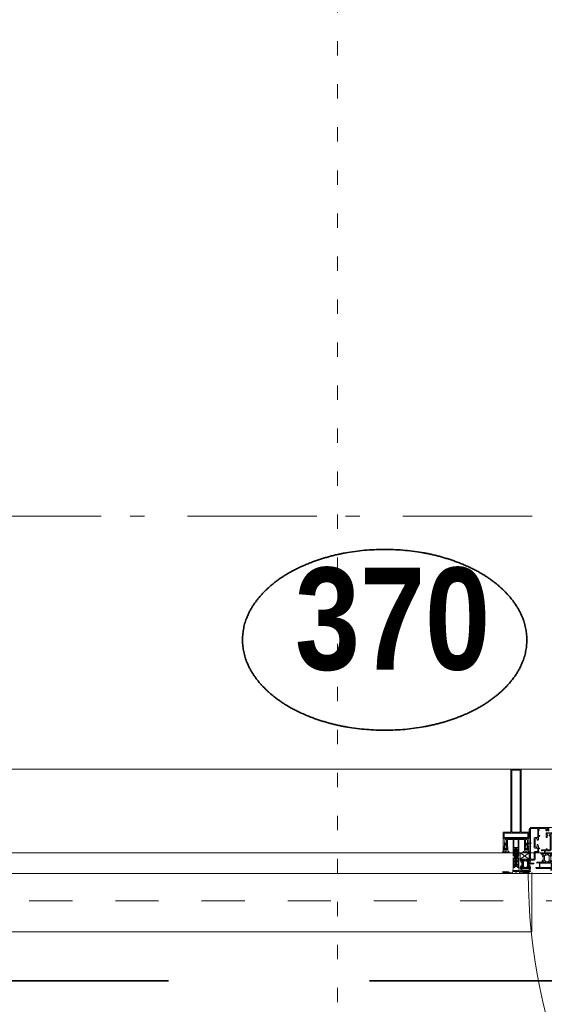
# Model space of a CAD drawing. Header units: millimetres. Extents: x 18442 to 242186, y -49554 to 63508.
# Tile 78 of 175: x 218571 to 219586, y -41704 to -39797. Entities that reach past the tile are written whole.
import ezdxf
from ezdxf.enums import TextEntityAlignment as Align

# ---------------------------------------------------------------- set-up
doc = ezdxf.new("R2010")
doc.units = ezdxf.units.MM
doc.header["$LTSCALE"] = 400
for name, pattern in [('STYLE_01', [0.416641, 0.208282, -0.208359]), ('STYLE_05', [0.208282, 0.069427, -0.138855]), ('STYLE_06', [1.041641, 0.625, -0.208282, 0.069427, -0.138931]), ('STYLE_16', [0.177165, 0.11811, -0.059055]), ('STYLE_22', [1.944444, 0.972222, -0.972222]), ('STYLE_23', [2.892914, 1.808014, -0.361633, 0.361633, -0.361633])]:
    doc.linetypes.add(name, pattern=pattern)
for name, color, linetype, lineweight in [('1800_GRID', 9, 'STYLE_01', 9), ('Buitenkozijnen', 140, 'Continuous', 15), ('Detailaanduiding', 5, 'Continuous', 70), ('Fragmentaanduiding', 1, 'STYLE_22', 35), ('None', 7, 'Continuous', 9)]:
    doc.layers.add(name, color=color, linetype=linetype, lineweight=lineweight)
doc.styles.add('Arial Narrow (bold)', font='ARIALNB.TTF', dxfattribs={"height": 172.861111})
doc.styles.get("Standard").update_dxf_attribs({"font": 'arial.ttf'})

# ---------------------------------------------------------------- blocks, each defined once
blk = doc.blocks.new('*U1697')
at = {"layer": 'None', "color": 8, "linetype": 'Continuous', "lineweight": 5}
for p, q in [((40203.4, -35192.2), (40207.4, -35196.2)), ((40203.4, -35194.2), (40204.4, -35196.2)), ((40206.4, -35192.2), (40208.4, -35194.2))]:
    blk.add_line(p, q, dxfattribs=at)
blk = doc.blocks.new('*U1698')
at = {"layer": 'None', "color": 8, "linetype": 'Continuous', "lineweight": 5}
for p, q in [((40161.4, -35117.2), (40162.4, -35118.2)), ((40161.4, -35120.2), (40162.4, -35121.2)), ((40161.4, -35122.2), (40162.4, -35124.2)), ((40161.4, -35125.2), (40162.4, -35127.2)), ((40161.4, -35128.2), (40162.4, -35129.2)), ((40161.4, -35131.2), (40162.4, -35132.2))]:
    blk.add_line(p, q, dxfattribs=at)
blk = doc.blocks.new('*U1699')
at = {"layer": 'None', "color": 8, "linetype": 'Continuous', "lineweight": 5}
for p, q in [((40162.4, -35116.2), (40161.4, -35118.2)), ((40162.4, -35119.2), (40161.4, -35121.2)), ((40162.4, -35122.2), (40161.4, -35123.2)), ((40162.4, -35125.2), (40161.4, -35126.2)), ((40162.4, -35128.2), (40161.4, -35129.2)), ((40162.4, -35130.2), (40161.4, -35132.2))]:
    blk.add_line(p, q, dxfattribs=at)
blk = doc.blocks.new('30010-0')
at = {"layer": 'None', "color": 8, "linetype": 'Continuous', "lineweight": 5}
for p, q in [((3, 20), (3, 22)), ((4, 6), (4, 22)), ((5, 6), (5, 22)), ((6, 18), (6, 22)), ((7, 20), (7, 22)), ((8, 21), (8, 22)), ((12, 21), (12, 22)), ((13, 20), (13, 22)), ((14, 6), (14, 22)), ((15, 6), (15, 22)), ((16, 6), (16, 22)), ((17, 20), (17, 22)), ((3, 11), (3, 18)), ((3, 6), (3, 9)), ((6, 6), (6, 11)), ((8, 6), (8, 7)), ((12, 6), (12, 7)), ((13, 6), (13, 8)), ((17, 13), (17, 17)), ((17, 6), (17, 9)), ((18, 14), (18, 16)), ((19, 14), (19, 16)), ((20, 14), (20, 16)), ((21, 14), (21, 16)), ((22, 15), (22, 16)), ((23, 15), (23, 16)), ((24, 14), (24, 16)), ((25, 15), (25, 16))]:
    blk.add_line(p, q, dxfattribs=at)
at = {"layer": 'None', "color": 8, "linetype": 'Continuous', "lineweight": 5, "flags": 128}
for points in [[(20, 22), (27, 22), (28, 23), (29, 24), (29, 37), (30, 38), (34, 38), (35, 38), (36, 39), (36, 39), (36, 40), (36, 40), (36, 40), (35, 40), (35, 40), (35, 43), (36, 44), (37, 44), (38, 45), (37, 45), (35, 45), (35, 50), (34, 52), (33, 52), (33, 48), (32, 47), (30, 47), (29, 48), (29, 63), (30, 64), (32, 64), (33, 63), (33, 61), (34, 61), (35, 62), (35, 68), (37, 68), (38, 69), (37, 70), (35, 70), (35, 80), (36, 80), (36, 80), (37, 80), (37, 81), (35, 81), (35, 83), (50, 83), (50, 81), (49, 81), (49, 80), (49, 80), (50, 80), (50, 79), (51, 79), (51, 79), (52, 79), (52, 80), (51, 80), (51, 81), (52, 81), (52, 83), (54, 83), (54, 81), (54, 81), (54, 80), (54, 80), (54, 79), (54, 79), (55, 79), (55, 83), (55, 84), (54, 85), (20, 85), (19, 84), (18, 83), (18, 82), (19, 82), (19, 66), (18, 66), (18, 65), (19, 65), (19, 37), (18, 37), (18, 36), (19, 36), (19, 25), (18, 24), (1, 24), (0, 24), (0, 22), (0, 22), (1, 21), (1, 21), (1, 18), (2, 18), (2, 18), (3, 19), (3, 20), (3, 20), (3, 20), (3, 20), (2, 20), (2, 20), (2, 22), (1, 22), (2, 22), (8, 22), (8, 23), (9, 22), (9, 22), (9, 22), (7, 21), (6, 20), (7, 20), (10, 21), (13, 20), (14, 20), (13, 21), (12, 21), (12, 21), (11, 22), (11, 22), (11, 22), (12, 23), (12, 22), (19, 22), (19, 22), (18, 22), (18, 20), (18, 20), (18, 20), (17, 20), (17, 20), (17, 20), (17, 19), (18, 18), (18, 18), (19, 18), (20, 21), (20, 21), (20, 22)], [(27, 65), (27, 46), (28, 45), (33, 45), (34, 44), (34, 40), (33, 39), (28, 39), (27, 38), (27, 25), (26, 24), (21, 24), (20, 25), (20, 82), (21, 83), (33, 83), (34, 82), (34, 67), (33, 66), (28, 66)], [(9, 7), (9, 7), (8, 6), (2, 6), (2, 8), (2, 9), (3, 9), (3, 9), (3, 9), (3, 10), (3, 11), (3, 18), (3, 19), (3, 20), (3, 20), (3, 20), (3, 20), (2, 20), (2, 20), (2, 22), (8, 22), (9, 22), (9, 22), (7, 20), (6, 19), (6, 18), (6, 11), (6, 9), (7, 8), (7, 6)], [(17, 5), (17, 2), (3, 2), (3, 5)]]:
    blk.add_lwpolyline(points, close=True, dxfattribs=at)
for points in [[(12, 7), (12, 6), (18, 6), (18, 8), (18, 9), (18, 9), (17, 9), (17, 9), (17, 9), (17, 10), (17, 11), (17, 13), (18, 14), (20, 14), (23, 15), (23, 15), (23, 15), (23, 14), (25, 15), (26, 15), (26, 16), (26, 16), (26, 16), (18, 16), (18, 17), (17, 18), (17, 19), (17, 20), (17, 20), (18, 20), (18, 20), (18, 20), (18, 22), (12, 22), (12, 22), (12, 22), (13, 20), (14, 19), (14, 18), (14, 11), (14, 9), (13, 8), (12, 7)], [(20, 6), (20, 7), (20, 7), (20, 8), (19, 11), (18, 11), (18, 11), (17, 10), (17, 9), (17, 9), (18, 9), (18, 9), (18, 9), (18, 9), (18, 7), (19, 7), (19, 6), (12, 6), (12, 6), (11, 6), (11, 7), (11, 7), (13, 8), (14, 9), (13, 9), (10, 8), (7, 9), (6, 9), (7, 8), (8, 7), (8, 7), (9, 7), (9, 7), (9, 6), (8, 6), (8, 6), (2, 6), (1, 7), (2, 7), (2, 9), (2, 9), (3, 9), (3, 9), (3, 9), (3, 10), (2, 11), (2, 11), (1, 11), (0, 8), (1, 7), (0, 7), (0, 6), (0, 5), (1, 5), (1, 5), (2, 4), (2, 2), (1, 2), (0, 1), (0, 0), (1, 0), (20, 0), (20, 0), (20, 1), (19, 2), (19, 2), (19, 4), (19, 5), (19, 5), (20, 5), (20, 5), (20, 6)]]:
    blk.add_lwpolyline(points, dxfattribs=at)
blk = doc.blocks.new('*U1700')
at = {"layer": 'None', "color": 8, "linetype": 'Continuous', "lineweight": 5, "flags": 128}
for points in [[(40206.4, -35164.2), (40208.4, -35164.2), (40208.4, -35165.2), (40208.4, -35166.2), (40209.4, -35166.2), (40210.4, -35166.2), (40211.4, -35166.2), (40211.4, -35165.2), (40210.4, -35165.2), (40210.4, -35162.2), (40219.4, -35162.2), (40219.4, -35165.2), (40218.4, -35165.2), (40218.4, -35166.2), (40219.4, -35166.2), (40221.4, -35166.2), (40221.4, -35124.2), (40220.4, -35123.2), (40219.4, -35123.2), (40195.4, -35123.2), (40194.4, -35124.2), (40194.4, -35132.2), (40194.4, -35132.2), (40196.4, -35132.2), (40196.4, -35131.2), (40196.4, -35129.2), (40197.4, -35129.2), (40197.4, -35127.2), (40196.4, -35127.2), (40196.4, -35127.2), (40196.4, -35125.2), (40196.4, -35124.2), (40201.4, -35124.2), (40202.4, -35125.2), (40202.4, -35127.2), (40201.4, -35127.2), (40200.4, -35127.2), (40200.4, -35129.2), (40202.4, -35129.2), (40202.4, -35142.2), (40202.4, -35142.2), (40202.4, -35143.2), (40202.4, -35156.2), (40196.4, -35156.2), (40196.4, -35154.2), (40196.4, -35154.2), (40194.4, -35154.2), (40194.4, -35154.2), (40194.4, -35156.2), (40186.4, -35156.2), (40185.4, -35156.2), (40185.4, -35157.2), (40186.4, -35158.2), (40187.4, -35158.2), (40187.4, -35157.2), (40190.4, -35157.2), (40191.4, -35158.2), (40191.4, -35162.2), (40190.4, -35163.2), (40190.4, -35163.2), (40185.4, -35163.2), (40185.4, -35162.2), (40185.4, -35162.2), (40184.4, -35163.2), (40184.4, -35164.2), (40184.4, -35164.2), (40185.4, -35164.2), (40186.4, -35165.2), (40186.4, -35165.2), (40186.4, -35166.2), (40187.4, -35168.2), (40187.4, -35169.2), (40188.4, -35169.2), (40189.4, -35168.2), (40189.4, -35167.2), (40189.4, -35167.2), (40188.4, -35167.2), (40188.4, -35167.2), (40188.4, -35166.2), (40188.4, -35166.2), (40187.4, -35165.2), (40187.4, -35165.2), (40187.4, -35164.2), (40193.4, -35164.2), (40194.4, -35164.2), (40194.4, -35164.2), (40194.4, -35165.2), (40194.4, -35165.2), (40193.4, -35166.2), (40192.4, -35167.2), (40192.4, -35167.2), (40196.4, -35166.2), (40199.4, -35167.2), (40199.4, -35167.2), (40198.4, -35166.2), (40197.4, -35165.2), (40197.4, -35165.2), (40197.4, -35165.2), (40197.4, -35165.2), (40197.4, -35164.2), (40197.4, -35164.2), (40198.4, -35164.2), (40204.4, -35164.2), (40204.4, -35165.2), (40204.4, -35165.2), (40203.4, -35166.2), (40202.4, -35167.2), (40202.4, -35168.2), (40203.4, -35169.2), (40204.4, -35169.2), (40204.4, -35168.2), (40205.4, -35166.2), (40205.4, -35165.2), (40205.4, -35165.2), (40206.4, -35164.2)], [(40194.4, -35165.2), (40194.4, -35164.2), (40194.4, -35164.2), (40188.4, -35164.2), (40188.4, -35166.2), (40188.4, -35166.2), (40188.4, -35167.2), (40188.4, -35167.2), (40189.4, -35167.2), (40189.4, -35167.2), (40188.4, -35169.2), (40188.4, -35176.2), (40189.4, -35177.2), (40189.4, -35178.2), (40189.4, -35178.2), (40188.4, -35178.2), (40188.4, -35178.2), (40188.4, -35178.2), (40188.4, -35178.2), (40188.4, -35180.2), (40194.4, -35180.2), (40194.4, -35180.2), (40194.4, -35180.2), (40192.4, -35178.2), (40192.4, -35180.2), (40192.4, -35178.2), (40192.4, -35177.2), (40191.4, -35176.2), (40191.4, -35168.2), (40191.4, -35167.2), (40192.4, -35167.2), (40194.4, -35165.2)], [(40197.4, -35165.2), (40197.4, -35164.2), (40197.4, -35164.2), (40203.4, -35164.2), (40203.4, -35166.2), (40203.4, -35166.2), (40203.4, -35167.2), (40203.4, -35167.2), (40202.4, -35167.2), (40202.4, -35167.2), (40203.4, -35169.2), (40203.4, -35176.2), (40202.4, -35177.2), (40202.4, -35178.2), (40202.4, -35178.2), (40203.4, -35178.2), (40203.4, -35178.2), (40203.4, -35178.2), (40203.4, -35178.2), (40203.4, -35180.2), (40197.4, -35180.2), (40197.4, -35180.2), (40197.4, -35180.2), (40199.4, -35178.2), (40199.4, -35180.2), (40199.4, -35178.2), (40200.4, -35177.2), (40200.4, -35176.2), (40200.4, -35168.2), (40200.4, -35167.2), (40199.4, -35167.2), (40197.4, -35165.2)], [(40185.4, -35180.2), (40183.4, -35180.2), (40182.4, -35180.2), (40176.4, -35180.2), (40176.4, -35180.2), (40176.4, -35181.2), (40177.4, -35182.2), (40177.4, -35182.2), (40177.4, -35181.2), (40180.4, -35181.2), (40181.4, -35182.2), (40181.4, -35190.2), (40180.4, -35190.2), (40176.4, -35190.2), (40176.4, -35190.2), (40175.4, -35190.2), (40174.4, -35191.2), (40174.4, -35191.2), (40175.4, -35192.2), (40205.4, -35192.2), (40206.4, -35191.2), (40206.4, -35180.2), (40205.4, -35180.2), (40205.4, -35179.2), (40205.4, -35179.2), (40204.4, -35176.2), (40204.4, -35176.2), (40203.4, -35176.2), (40202.4, -35177.2), (40202.4, -35178.2), (40203.4, -35178.2), (40203.4, -35178.2), (40203.4, -35178.2), (40203.4, -35178.2), (40204.4, -35179.2), (40204.4, -35180.2), (40204.4, -35180.2), (40198.4, -35180.2), (40197.4, -35181.2), (40197.4, -35180.2), (40197.4, -35180.2), (40197.4, -35180.2), (40198.4, -35179.2), (40199.4, -35178.2), (40199.4, -35178.2), (40196.4, -35179.2), (40192.4, -35178.2), (40192.4, -35178.2), (40193.4, -35179.2), (40194.4, -35179.2), (40194.4, -35179.2), (40194.4, -35180.2), (40194.4, -35180.2), (40194.4, -35180.2), (40194.4, -35181.2), (40193.4, -35180.2), (40187.4, -35180.2), (40187.4, -35180.2), (40187.4, -35179.2), (40188.4, -35178.2), (40188.4, -35178.2), (40188.4, -35178.2), (40188.4, -35178.2), (40189.4, -35178.2), (40189.4, -35177.2), (40188.4, -35176.2), (40187.4, -35176.2), (40187.4, -35176.2), (40186.4, -35179.2), (40186.4, -35179.2), (40186.4, -35180.2), (40185.4, -35180.2)], [(40182.4, -35190.2), (40182.4, -35182.2), (40204.4, -35182.2), (40204.4, -35190.2), (40182.4, -35190.2)]]:
    blk.add_lwpolyline(points, dxfattribs=at)
blk.add_lwpolyline([(40204.4, -35156.2), (40204.4, -35125.2), (40205.4, -35124.2), (40218.4, -35124.2), (40219.4, -35125.2), (40219.4, -35160.2), (40218.4, -35161.2), (40209.4, -35161.2), (40208.4, -35162.2), (40207.4, -35163.2), (40193.4, -35163.2), (40192.4, -35162.2), (40192.4, -35159.2), (40193.4, -35158.2), (40202.4, -35158.2), (40203.4, -35157.2)], close=True, dxfattribs=at)
at = {"layer": 'None', "color": 0, "flags": 1}
blk.add_attdef('GRUPPE', (40174.4, -35199.8), '', height=4.23, dxfattribs=at)
blk = doc.blocks.new('*U1701')
at = {"layer": 'None', "color": 8, "linetype": 'Continuous', "lineweight": 5}
for p, q in [((40162.4, -35116.2), (40161.4, -35116.2)), ((40161.4, -35116.2), (40161.4, -35132.2)), ((40161.4, -35132.2), (40162.4, -35132.2)), ((40162.4, -35132.2), (40162.4, -35116.2)), ((40203.4, -35196.2), (40203.4, -35192.2)), ((40203.4, -35192.2), (40208.4, -35192.2)), ((40208.4, -35192.2), (40208.4, -35196.2))]:
    blk.add_line(p, q, dxfattribs=at)
at = {"layer": 'None', "color": 8, "linetype": 'STYLE_23', "lineweight": 5}
blk.add_line((40166.4, -35143.2), (40153.4, -35143.2), dxfattribs=at)
at = {"layer": 'None', "color": 8}
blk.add_blockref('30010-0', (40144.4, -35198.2), dxfattribs=at)
at = {"layer": 'None', "color": 3}
for name in ['*U1699', '*U1698', '*U1697']:
    blk.add_blockref(name, (0, 0), dxfattribs=at)
at = {"layer": 'None', "color": 7}
blk.add_blockref('*U1700', (0, 0), dxfattribs=at)
blk = doc.blocks.new('*U1702')
at = {"layer": 'None', "color": 8, "linetype": 'Continuous', "lineweight": 5}
blk.add_line((40458.7, -35113.2), (40198.4, -35113.2), dxfattribs=at)
at = {"layer": 'None', "color": 7}
blk.add_blockref('*U1701', (0, 0), dxfattribs=at)
blk = doc.blocks.new('*U1703')
at = {"layer": 'None', "color": 8, "linetype": 'Continuous', "lineweight": 5}
for p, q in [((40161.4, -35162.2), (40144.4, -35174.2)), ((40144.4, -35162.2), (40161.4, -35174.2))]:
    blk.add_line(p, q, dxfattribs=at)
at = {"layer": 'None', "color": 43, "linetype": 'Continuous', "lineweight": 9}
blk.add_lwpolyline([(40144.4, -35162.2), (40161.4, -35162.2), (40161.4, -35174.2), (40144.4, -35174.2)], close=True, dxfattribs=at)
blk = doc.blocks.new('*U1704')
at = {"layer": 'None', "color": 8, "lineweight": 5}
for p, q in [((40138.7, -35158), (40133.8, -35158.8)), ((40138.7, -35159.6), (40133.8, -35160.4)), ((40138.7, -35161.2), (40133.8, -35162)), ((40138.7, -35162.8), (40133.8, -35163.6)), ((40138.7, -35164.4), (40133.8, -35165.2)), ((40138.7, -35167.6), (40133.8, -35168.4)), ((40138.7, -35169.2), (40133.8, -35170)), ((40138, -35156.5), (40134.3, -35157.1)), ((40134.5, -35158), (40134.7, -35157.4)), ((40137.5, -35156.8), (40137.9, -35157.7)), ((40138.7, -35170.8), (40133.8, -35171.6)), ((40138.7, -35174), (40133.8, -35174.8)), ((40138.7, -35175.6), (40133.8, -35176.4)), ((40138.7, -35177.2), (40133.8, -35178)), ((40138.7, -35178.8), (40133.8, -35179.6)), ((40138.7, -35180.4), (40133.8, -35181.2)), ((40138.7, -35182), (40133.8, -35182.8)), ((40138.2, -35185.3), (40133.8, -35186)), ((40138.7, -35186.8), (40133.8, -35187.6)), ((40137.8, -35184.9), (40134.5, -35185.7)), ((40134.8, -35184.7), (40137.2, -35184.2)), ((40137, -35183.9), (40135.3, -35184.2)), ((40136.5, -35183.6), (40135.6, -35183.8)), ((40138.7, -35172.4), (40137, -35172.7)), ((40138.7, -35183.6), (40138.1, -35183.7))]:
    blk.add_line(p, q, dxfattribs=at)
at = {"layer": 'None', "color": 8, "linetype": 'Continuous', "lineweight": 5}
for p, q in [((40134.5, -35158.5), (40134.5, -35158)), ((40134.5, -35160.1), (40134.5, -35159.2)), ((40134.5, -35161.7), (40134.5, -35160.8)), ((40134.5, -35163.3), (40134.5, -35162.4)), ((40134.5, -35164.9), (40134.5, -35164)), ((40134.5, -35166.2), (40134.5, -35165.6)), ((40134.5, -35168.1), (40134.5, -35167.2)), ((40134.5, -35169.7), (40134.5, -35168.8)), ((40138, -35159.2), (40138, -35158.4)), ((40138, -35160.8), (40138, -35160)), ((40138, -35162.4), (40138, -35161.6)), ((40138, -35164), (40138, -35163.2)), ((40138, -35165.6), (40138, -35164.8)), ((40138, -35167.2), (40138.1, -35167.2)), ((40138, -35168.8), (40138, -35168)), ((40138, -35170.4), (40138, -35169.6)), ((40134.5, -35171.3), (40134.5, -35170.4)), ((40134.5, -35172.7), (40134.5, -35172)), ((40134.5, -35174.5), (40134.5, -35173.7)), ((40134.5, -35176.1), (40134.5, -35175.2)), ((40134.5, -35177.7), (40134.5, -35176.8)), ((40134.5, -35179.3), (40134.5, -35178.4)), ((40134.5, -35180.9), (40134.5, -35180)), ((40134.5, -35182.5), (40134.5, -35181.6)), ((40134.5, -35183.6), (40134.5, -35183.2)), ((40134.5, -35185.7), (40134.5, -35185.2)), ((40134.5, -35187.3), (40134.5, -35186.4)), ((40134.5, -35188.9), (40134.5, -35188)), ((40138, -35172), (40138, -35171.2)), ((40138, -35175.2), (40138, -35174.4)), ((40138, -35176.8), (40138, -35176)), ((40138, -35178.4), (40138, -35177.6)), ((40138, -35180), (40138, -35179.2)), ((40138, -35181.6), (40138, -35180.8)), ((40138, -35183.2), (40138, -35182.4)), ((40138, -35186.4), (40138, -35185.6)), ((40138, -35188), (40138, -35187.2))]:
    blk.add_line(p, q, dxfattribs=at)
at = {"layer": 'None', "color": 8, "lineweight": 5, "flags": 128}
for points in [[(40131.3, -35171.7), (40131.3, -35171.7, 0.414214), (40130.8, -35172.2), (40130.8, -35189.9), (40130.8, -35189.9, 0.414214), (40131.3, -35190.4), (40132.3, -35190.4), (40132.3, -35190.4, 0.414214), (40132.8, -35189.9), (40132.8, -35189.9, 0.414214), (40132.3, -35189.4), (40131.8, -35189.4), (40131.8, -35186.2), (40131.8, -35186.2, -0.414214), (40132.3, -35185.7), (40133.5, -35185.7), (40133.5, -35185.7, 0.221695), (40134.3, -35185.3), (40135.5, -35183.9), (40135.5, -35183.9, -0.466308), (40137, -35183.9), (40138.2, -35185.3), (40138.2, -35185.3, 0.221695), (40139, -35185.7), (40140.3, -35185.7), (40140.3, -35185.7, -0.414214), (40140.8, -35186.2), (40140.8, -35189.4), (40140.3, -35189.4), (40140.3, -35189.4, 0.414214), (40139.8, -35189.9), (40139.8, -35189.9, 0.414214), (40140.3, -35190.4), (40141.3, -35190.4), (40141.3, -35190.4, 0.414214), (40141.8, -35189.9), (40141.8, -35172.2), (40141.8, -35172.2, 0.414214), (40141.3, -35171.7), (40141, -35171.7), (40141, -35172.4), (40141, -35172.4, -0.414214), (40140.7, -35172.7), (40140.4, -35172.7), (40140.4, -35172.7, -0.414214), (40139.6, -35171.9), (40139.6, -35168), (40139.6, -35168, -0.414214), (40140.4, -35167.2), (40140.7, -35167.2), (40140.7, -35167.2, -0.414214), (40141, -35167.5), (40141, -35168.2), (40141.3, -35168.2), (40141.3, -35168.2, 0.414214), (40141.8, -35167.7), (40141.8, -35155), (40141.8, -35155, 0.351868), (40141.5, -35154.7), (40141.5, -35154.7, 0.351868), (40141.2, -35154.9), (40140.4, -35156.6), (40140.4, -35156.6, 0.314902), (40140.4, -35156.8), (40140.7, -35157.1), (40140.7, -35157.1, -0.198912), (40140.8, -35157.3), (40140.8, -35157.5), (40140.8, -35157.5, -0.198912), (40140.7, -35157.7), (40140.4, -35158), (40140.4, -35158, 0.414214), (40140.4, -35158.2), (40140.7, -35158.5), (40140.7, -35158.5, -0.198912), (40140.8, -35158.7), (40140.8, -35158.9), (40140.8, -35158.9, -0.198912), (40140.7, -35159.1), (40140.4, -35159.4), (40140.4, -35159.4, 0.414214), (40140.4, -35159.6), (40140.7, -35159.9), (40140.7, -35159.9, -0.198912), (40140.8, -35160.1), (40140.8, -35160.6), (40140.8, -35160.6, -0.087489), (40140.7, -35160.7), (40140.5, -35161.5), (40140.5, -35165.9), (40140.5, -35165.9, -0.414214), (40140.2, -35166.2), (40132.4, -35166.2), (40132.4, -35166.2, -0.414214), (40132.1, -35165.9), (40132.1, -35161.5), (40131.8, -35160.7), (40131.8, -35160.7, -0.087489), (40131.8, -35160.6), (40131.8, -35160.1), (40131.8, -35160.1, -0.198912), (40131.8, -35159.9), (40132.1, -35159.6), (40132.1, -35159.6, 0.414214), (40132.1, -35159.4), (40131.8, -35159.1), (40131.8, -35159.1, -0.198912), (40131.8, -35158.9), (40131.8, -35158.7), (40131.8, -35158.7, -0.198912), (40131.8, -35158.5), (40132.1, -35158.2), (40132.1, -35158.2, 0.414214), (40132.1, -35158), (40131.8, -35157.7), (40131.8, -35157.7, -0.198912), (40131.8, -35157.5), (40131.8, -35157.3), (40131.8, -35157.3, -0.198912), (40131.8, -35157.1), (40132.1, -35156.8), (40132.1, -35156.8, 0.314902), (40132.1, -35156.6), (40131.3, -35154.9), (40131.3, -35154.9, 0.351868), (40131, -35154.7), (40131, -35154.7, 0.351868), (40130.8, -35155), (40130.8, -35167.7), (40130.8, -35167.7, 0.414214), (40131.3, -35168.2), (40131.6, -35168.2), (40131.6, -35167.5), (40131.6, -35167.5, -0.414214), (40131.9, -35167.2), (40132.2, -35167.2), (40132.2, -35167.2, -0.414214), (40133, -35168), (40133, -35171.9), (40133, -35171.9, -0.414214), (40132.2, -35172.7), (40131.9, -35172.7), (40131.9, -35172.7, -0.414214), (40131.6, -35172.4), (40131.6, -35171.7)], [(40134.5, -35167.2), (40138.1, -35167.2), (40138.1, -35167.2, -0.414214), (40138.6, -35167.7), (40138.6, -35172.5), (40138.6, -35172.5, -0.414214), (40138.4, -35172.7), (40134.2, -35172.7), (40134.2, -35172.7, -0.414214), (40134, -35172.5), (40134, -35167.7), (40134, -35167.7, -0.414214), (40134.5, -35167.2, -0.414214)], [(40131.8, -35179.1, -0.414214), (40132.3, -35178.6), (40133.6, -35178.6), (40133.6, -35178.6, 0.414214), (40133.8, -35178.4), (40133.8, -35177.8), (40133.8, -35177.8, 0.414214), (40133.6, -35177.6), (40132.3, -35177.6), (40132.3, -35177.6, -0.414214), (40131.8, -35177.1), (40131.8, -35174.2), (40131.8, -35174.2, -0.414214), (40132.3, -35173.7), (40140.3, -35173.7), (40140.3, -35173.7, -0.414214), (40140.8, -35174.2), (40140.8, -35177.1), (40140.8, -35177.1, -0.414214), (40140.3, -35177.6), (40139, -35177.6), (40139, -35177.6, 0.414214), (40138.8, -35177.8), (40138.8, -35178.4), (40138.8, -35178.4, 0.414214), (40139, -35178.6), (40140.3, -35178.6), (40140.3, -35178.6, -0.414214), (40140.8, -35179.1), (40140.8, -35184.2), (40140.8, -35184.2, -0.414214), (40140.3, -35184.7), (40139.2, -35184.7), (40139.2, -35184.7, -0.221695), (40138.8, -35184.5), (40137.8, -35183.3), (40137.8, -35183.3, 0.466308), (40134.7, -35183.3), (40133.7, -35184.5), (40133.7, -35184.5, -0.221695), (40133.3, -35184.7), (40132.3, -35184.7), (40132.3, -35184.7, -0.414214), (40131.8, -35184.2), (40131.8, -35179.1)]]:
    blk.add_lwpolyline(points, format="xyb", close=True, dxfattribs=at)
for points in [[(40134.5, -35158.5), (40133.8, -35158.8), (40134.5, -35159.2), (40138, -35158.4), (40138.7, -35158), (40138, -35157.6)], [(40134.5, -35160.1), (40133.8, -35160.4), (40134.5, -35160.8), (40138, -35160), (40138.7, -35159.6), (40138, -35159.2)], [(40134.5, -35161.7), (40133.8, -35162), (40134.5, -35162.4), (40138, -35161.6), (40138.7, -35161.2), (40138, -35160.8)], [(40134.5, -35163.3), (40133.8, -35163.6), (40134.5, -35164), (40138, -35163.2), (40138.7, -35162.8), (40138, -35162.4)], [(40134.5, -35164.9), (40133.8, -35165.2), (40134.5, -35165.6), (40138, -35164.8), (40138.7, -35164.4), (40138, -35164)], [(40134.5, -35168.1), (40133.8, -35168.4), (40134.5, -35168.8), (40138, -35168), (40138.7, -35167.6), (40138, -35167.2)], [(40134.5, -35169.7), (40133.8, -35170), (40134.5, -35170.4), (40138, -35169.6), (40138.7, -35169.2), (40138, -35168.8)], [(40134.7, -35157.4), (40134.3, -35157.1), (40135, -35156.8), (40137.3, -35156.2), (40138, -35156.5), (40137.5, -35156.8)], [(40134.5, -35171.3), (40133.8, -35171.6), (40134.5, -35172), (40138, -35171.2), (40138.7, -35170.8), (40138, -35170.4)], [(40134.5, -35174.5), (40133.8, -35174.8), (40134.5, -35175.2), (40138, -35174.4), (40138.7, -35174), (40138, -35173.6)], [(40134.5, -35176.1), (40133.8, -35176.4), (40134.5, -35176.8), (40138, -35176), (40138.7, -35175.6), (40138, -35175.2)], [(40134.5, -35177.7), (40133.8, -35178), (40134.5, -35178.4), (40138, -35177.6), (40138.7, -35177.2), (40138, -35176.8)], [(40134.5, -35179.3), (40133.8, -35179.6), (40134.5, -35180), (40138, -35179.2), (40138.7, -35178.8), (40138, -35178.4)], [(40134.5, -35180.9), (40133.8, -35181.2), (40134.5, -35181.6), (40138, -35180.8), (40138.7, -35180.4), (40138, -35180)], [(40134.5, -35187.3), (40133.8, -35187.6), (40134.5, -35188), (40138, -35187.2), (40138.7, -35186.8), (40138, -35186.4)]]:
    blk.add_lwpolyline(points, close=True, dxfattribs=at)
for points in [[(40135, -35156.8), (40136.3, -35153.7), (40137.3, -35156.2)], [(40138.7, -35166), (40138, -35165.6), (40136.3, -35166.1)], [(40134.5, -35182.5), (40133.8, -35182.8), (40134.5, -35183.2), (40134.9, -35183.1)], [(40134.5, -35185.7), (40133.8, -35186), (40134.5, -35186.4), (40138, -35185.6), (40138.3, -35185.4)], [(40136.8, -35182.6), (40138, -35182.4), (40138.7, -35182), (40138, -35181.6), (40134.5, -35182.5)], [(40138.1, -35172.7), (40138.7, -35172.4), (40138, -35172), (40136.3, -35172.5)], [(40138.3, -35183.8), (40138.7, -35183.6), (40138, -35183.2), (40137.8, -35183.3)]]:
    blk.add_lwpolyline(points, dxfattribs=at)
blk = doc.blocks.new('*U1705')
at = {"layer": 'None', "color": 8, "lineweight": 5, "flags": 128}
for points in [[(40130.3, -35198.1), (40130.3, -35198.1, -0.388879), (40127.6, -35200.6), (40127.6, -35200.6), (40115.8, -35200.6), (40114.6, -35201.3), (40113.4, -35201.3), (40113.4, -35200.1), (40112.5, -35200.1), (40112.5, -35202.2), (40160.1, -35202.2), (40160.1, -35200.1), (40159.2, -35200.1), (40159.2, -35201.3), (40157.9, -35201.3), (40156.7, -35200.6), (40144.9, -35200.6), (40144.9, -35200.6, -0.388879), (40142.2, -35198.1), (40142.2, -35198.1), (40141.6, -35190.6), (40138.8, -35190.6), (40138.8, -35188.6), (40133.8, -35188.6), (40133.8, -35190.6), (40130.9, -35190.6), (40130.3, -35198.1)], [(40122.8, -35200.2), (40122.8, -35199.3), (40121.8, -35198.5), (40121.8, -35198.5, 0.36397), (40121.4, -35198.5), (40121.4, -35198.5), (40120.9, -35198.9), (40120.9, -35198.9, -0.36397), (40120.5, -35198.9), (40120.5, -35198.9), (40120, -35198.5), (40120, -35198.5, 0.36397), (40119.6, -35198.5), (40119.6, -35198.5), (40119.1, -35198.9), (40119.1, -35198.9, -0.36397), (40118.7, -35198.9), (40118.7, -35198.9), (40118.2, -35198.5), (40118.2, -35198.5, 0.36397), (40117.8, -35198.5), (40117.8, -35198.5), (40117.3, -35198.9), (40117.3, -35198.9, -0.36397), (40116.9, -35198.9), (40116.9, -35198.9), (40116.4, -35198.5), (40116.4, -35198.5, 0.36397), (40116, -35198.5), (40116, -35198.5), (40115.5, -35198.9), (40115.5, -35198.9, -0.36397), (40115.1, -35198.9), (40115.1, -35198.9), (40114.6, -35198.5), (40114.6, -35198.5, 0.36397), (40114.2, -35198.5), (40114.2, -35198.5), (40113.9, -35198.7), (40113, -35198.7), (40112.8, -35198.5), (40112.8, -35198.5, 0.36397), (40112.4, -35198.5), (40112.4, -35198.5), (40112.1, -35198.7), (40111.8, -35198.7), (40111.8, -35198.7, -0.267949), (40111.5, -35198.6), (40111.5, -35198.6), (40111.3, -35198.3), (40111.3, -35198.3, 0.339454), (40111, -35198.1), (40111, -35198.1, 0.339454), (40110.8, -35198.4), (40110.8, -35198.4), (40110.8, -35201.8), (40110.8, -35201.8, 0.414214), (40111.1, -35202.1), (40111.1, -35202.1), (40112, -35202.1), (40112, -35202.1, 0.414214), (40112.3, -35201.8), (40112.3, -35201.8), (40112.3, -35200.1), (40112.3, -35200.1, 0.236068), (40112.1, -35199.9), (40112.1, -35199.9), (40112.1, -35199.9, -0.548276), (40112.2, -35199.6), (40112.2, -35199.6, -0.548276), (40112.4, -35199.8), (40112.4, -35199.8), (40112.4, -35199.8, 0.250388), (40112.7, -35199.7), (40112.7, -35199.7), (40113.5, -35199.7), (40113.5, -35199.7, -0.414214), (40113.8, -35200), (40113.8, -35200), (40113.8, -35200.7), (40113.8, -35200.7, 0.414214), (40114.1, -35201), (40114.1, -35201), (40114.2, -35201), (40114.2, -35201, 0.131652), (40114.5, -35200.9), (40114.5, -35200.9), (40115.8, -35200.2), (40122.8, -35200.2)], [(40149.8, -35200.2), (40149.8, -35199.3), (40150.8, -35198.5), (40150.8, -35198.5, -0.36397), (40151.2, -35198.5), (40151.2, -35198.5), (40151.7, -35198.9), (40151.7, -35198.9, 0.36397), (40152.1, -35198.9), (40152.1, -35198.9), (40152.6, -35198.5), (40152.6, -35198.5, -0.36397), (40153, -35198.5), (40153, -35198.5), (40153.5, -35198.9), (40153.5, -35198.9, 0.36397), (40153.9, -35198.9), (40153.9, -35198.9), (40154.4, -35198.5), (40154.4, -35198.5, -0.36397), (40154.8, -35198.5), (40154.8, -35198.5), (40155.3, -35198.9), (40155.3, -35198.9, 0.36397), (40155.7, -35198.9), (40155.7, -35198.9), (40156.2, -35198.5), (40156.2, -35198.5, -0.36397), (40156.6, -35198.5), (40156.6, -35198.5), (40157.1, -35198.9), (40157.1, -35198.9, 0.36397), (40157.5, -35198.9), (40157.5, -35198.9), (40158, -35198.5), (40158, -35198.5, -0.36397), (40158.4, -35198.5), (40158.4, -35198.5), (40158.6, -35198.7), (40159.5, -35198.7), (40159.8, -35198.5), (40159.8, -35198.5, -0.36397), (40160.2, -35198.5), (40160.2, -35198.5), (40160.4, -35198.7), (40160.8, -35198.7), (40160.8, -35198.7, 0.267949), (40161, -35198.6), (40161, -35198.6), (40161.2, -35198.3), (40161.2, -35198.3, -0.339454), (40161.5, -35198.1), (40161.5, -35198.1, -0.339454), (40161.8, -35198.4), (40161.8, -35198.4), (40161.8, -35201.8), (40161.8, -35201.8, -0.414214), (40161.5, -35202.1), (40161.5, -35202.1), (40160.6, -35202.1), (40160.6, -35202.1, -0.414214), (40160.3, -35201.8), (40160.3, -35201.8), (40160.3, -35200.1), (40160.3, -35200.1, -0.236068), (40160.4, -35199.9), (40160.4, -35199.9), (40160.4, -35199.9, 0.548276), (40160.3, -35199.6), (40160.3, -35199.6, 0.548276), (40160.1, -35199.8), (40160.1, -35199.8), (40160.1, -35199.8, -0.250388), (40159.9, -35199.7), (40159.9, -35199.7), (40159.1, -35199.7), (40159.1, -35199.7, 0.414214), (40158.8, -35200), (40158.8, -35200), (40158.8, -35200.7), (40158.8, -35200.7, -0.414214), (40158.5, -35201), (40158.5, -35201), (40158.3, -35201), (40158.3, -35201, -0.131652), (40158, -35200.9), (40158, -35200.9), (40156.8, -35200.2), (40149.8, -35200.2)]]:
    blk.add_lwpolyline(points, format="xyb", close=True, dxfattribs=at)
blk = doc.blocks.new('*U1706')
at = {"layer": 'None', "color": 8, "linetype": 'STYLE_16', "lineweight": 5}
for p, q in [((40134, -35197.5), (40136.3, -35196.9)), ((40134, -35199.1), (40134, -35197.5)), ((40134.8, -35199.3), (40134.8, -35197.4)), ((40135.3, -35199.4), (40135.3, -35197.5)), ((40138.5, -35197.5), (40136.3, -35196.9)), ((40137.3, -35199.4), (40137.3, -35197.5)), ((40137.8, -35199.3), (40137.8, -35197.4)), ((40138.5, -35199.1), (40138.5, -35197.5))]:
    blk.add_line(p, q, dxfattribs=at)
at = {"layer": 'None', "color": 8, "lineweight": 5, "flags": 128}
blk.add_lwpolyline([(40136.3, -35199.5), (40136.3, -35199.5, -0.163834), (40131.9, -35198), (40131.9, -35198), (40131.9, -35198, -0.234469), (40131.5, -35197.2), (40131.5, -35197.2), (40131.5, -35196), (40141, -35196), (40141, -35197.2), (40141, -35197.2, -0.234469), (40140.6, -35198), (40140.6, -35198), (40140.6, -35198, -0.163834), (40136.3, -35199.5)], format="xyb", close=True, dxfattribs=at)
at = {"layer": 'None', "color": 8, "linetype": 'STYLE_16', "lineweight": 5}
for centre, radius, start, end in [((40134.6, -35200.8), 3.38, 79.3357, 100.6643), ((40136.3, -35205.6), 8.16, 82.9585, 97.0415), ((40136.3, -35202.8), 3.5, 73.4149, 106.5851), ((40137.9, -35200.8), 3.38, 79.3357, 100.6643)]:
    blk.add_arc(centre, radius, start, end, dxfattribs=at)
blk = doc.blocks.new('*U1707')
at = {"layer": 'None', "color": 8, "lineweight": 5, "flags": 128}
for points in [[(40121.4, -35162.2), (40121.4, -35162.2, 0.390793), (40123, -35160.9), (40123, -35160.9, 0.390793), (40121.8, -35159.2), (40121.8, -35159.2, -0.352623), (40120.3, -35157.3), (40120.3, -35150.5), (40120.3, -35150.5, 0.414214), (40120, -35150.2), (40118.7, -35150.2), (40118.2, -35150.4), (40118.2, -35150.4, -0.520293), (40117.9, -35150.2), (40117.9, -35147.5), (40118.1, -35147.4), (40118.1, -35145.4), (40118.1, -35145.4, -0.577863), (40118.1, -35145.1), (40118.2, -35145.1), (40118.2, -35145.1, 0.366605), (40118.5, -35144.9), (40118.5, -35144.9, 0.366605), (40118.3, -35144.5), (40118.3, -35144.5, -0.130834), (40117, -35143.5), (40117, -35143.5, 0.439074), (40115.5, -35143.5), (40115.5, -35143.5, -0.133252), (40114.2, -35144.5), (40114.2, -35144.5, 0.366605), (40114, -35144.9), (40114, -35144.9, 0.366605), (40114.3, -35145.1), (40114.4, -35145.1), (40114.4, -35145.1, -0.577455), (40114.5, -35145.4), (40114.5, -35147.4), (40114.6, -35147.5), (40114.6, -35150.2), (40114.6, -35150.2, -0.52048), (40114.3, -35150.4), (40113.8, -35150.2), (40111.6, -35150.2), (40111.6, -35150.2, 0.414214), (40111.3, -35150.5), (40111.3, -35158.3), (40111.3, -35158.3, -0.255976), (40110.3, -35160), (40110.3, -35160, 0.749676), (40111, -35162.2), (40115.1, -35162.2), (40115.1, -35162.2, 0.414214), (40117.1, -35160.2), (40117.1, -35160.2, -0.402808), (40117.5, -35159.7), (40117.5, -35159.7, -0.402808), (40118.1, -35160.2), (40118.1, -35160.2, 0.233259), (40118.3, -35160.5), (40121.6, -35161), (40121.6, -35161, -0.419014), (40121.7, -35161.1), (40121.7, -35161.1, -0.419014), (40121.6, -35161.2), (40120.3, -35161.2), (40120.3, -35161.2, 0.414214), (40119.8, -35161.7), (40119.8, -35161.7, 0.414214), (40120.3, -35162.2)], [(40161.3, -35150), (40161.3, -35134.2), (40159.3, -35134.2), (40113.2, -35134.2), (40111.3, -35134.2), (40111.3, -35150), (40114.1, -35150), (40114.1, -35145.4), (40113.6, -35145.4), (40113.6, -35144), (40114.1, -35144), (40114.1, -35142.1), (40114.4, -35141.9), (40114.4, -35137.7), (40114.4, -35137.7, -0.414214), (40116.1, -35136), (40116.1, -35136), (40116.1, -35136, -0.414214), (40117.8, -35137.7), (40117.8, -35141.9), (40118.1, -35142.1), (40118.1, -35144), (40118.6, -35144), (40118.6, -35145.4), (40118.1, -35145.4), (40118.1, -35150), (40119.9, -35150), (40119.9, -35137.2), (40119.9, -35137.2, -0.414214), (40121.1, -35136), (40121.1, -35136), (40129.7, -35136), (40129.7, -35136, -0.414214), (40130.9, -35137.2), (40130.9, -35154.2), (40132.3, -35154.2), (40132.3, -35157), (40131.9, -35157.4), (40132.3, -35157.8), (40132.3, -35158.4), (40131.9, -35158.8), (40132.3, -35159.2), (40132.3, -35159.8), (40131.9, -35160.2), (40132.3, -35161.2), (40132.3, -35166), (40134, -35166), (40134, -35155.2), (40134, -35155.2, -0.414214), (40136.2, -35153), (40136.3, -35153), (40136.3, -35153, -0.414214), (40138.5, -35155.2), (40138.5, -35166), (40140.2, -35166), (40140.2, -35161.2), (40140.6, -35160.2), (40140.2, -35159.8), (40140.2, -35159.2), (40140.6, -35158.8), (40140.2, -35158.4), (40140.2, -35157.8), (40140.6, -35157.4), (40140.2, -35157), (40140.2, -35154.2), (40141.6, -35154.2), (40141.6, -35137.2), (40141.6, -35137.2, -0.414214), (40142.8, -35136), (40142.8, -35136), (40151.4, -35136), (40151.4, -35136, -0.414214), (40152.6, -35137.2), (40152.6, -35150), (40154.5, -35150), (40154.5, -35145.4), (40154, -35145.4), (40154, -35144), (40154.5, -35144), (40154.5, -35142.1), (40154.7, -35141.9), (40154.7, -35137.7), (40154.7, -35137.7, -0.414214), (40156.4, -35136), (40156.4, -35136), (40156.4, -35136, -0.414214), (40158.1, -35137.7), (40158.1, -35141.9), (40158.4, -35142.1), (40158.4, -35144), (40158.9, -35144), (40158.9, -35145.4), (40158.4, -35145.4), (40158.4, -35150)], [(40115.3, -35145.2, -0.29188), (40115.5, -35144.7), (40116, -35144.3), (40116, -35144.3, -0.344328), (40116.6, -35144.3), (40117.1, -35144.7), (40117.1, -35144.7, -0.29188), (40117.2, -35145.2), (40116.8, -35146.9), (40116.8, -35146.9, -0.348796), (40116.3, -35147.4), (40116.3, -35147.4, -0.348796), (40115.7, -35146.9), (40115.3, -35145.2)], [(40151.1, -35162.2), (40151.1, -35162.2, -0.390793), (40149.5, -35160.9), (40149.5, -35160.9, -0.390793), (40150.7, -35159.2), (40150.7, -35159.2, 0.352623), (40152.3, -35157.3), (40152.3, -35150.5), (40152.3, -35150.5, -0.414214), (40152.6, -35150.2), (40153.8, -35150.2), (40154.3, -35150.4), (40154.3, -35150.4, 0.520293), (40154.6, -35150.2), (40154.6, -35147.5), (40154.5, -35147.4), (40154.5, -35145.4), (40154.5, -35145.4, 0.577863), (40154.4, -35145.1), (40154.3, -35145.1), (40154.3, -35145.1, -0.366605), (40154, -35144.9), (40154, -35144.9, -0.366605), (40154.2, -35144.5), (40154.2, -35144.5, 0.130834), (40155.5, -35143.5), (40155.5, -35143.5, -0.439074), (40157, -35143.5), (40157, -35143.5, 0.133252), (40158.3, -35144.5), (40158.3, -35144.5, -0.366605), (40158.5, -35144.9), (40158.5, -35144.9, -0.366605), (40158.2, -35145.1), (40158.1, -35145.1), (40158.1, -35145.1, 0.577455), (40158.1, -35145.4), (40158.1, -35147.4), (40157.9, -35147.5), (40157.9, -35150.2), (40157.9, -35150.2, 0.52048), (40158.2, -35150.4), (40158.7, -35150.2), (40161, -35150.2), (40161, -35150.2, -0.414214), (40161.3, -35150.5), (40161.3, -35158.3), (40161.3, -35158.3, 0.255976), (40162.2, -35160), (40162.2, -35160, -0.749676), (40161.5, -35162.2), (40157.5, -35162.2), (40157.5, -35162.2, -0.414214), (40155.5, -35160.2), (40155.5, -35160.2, 0.402808), (40155, -35159.7), (40155, -35159.7, 0.402808), (40154.5, -35160.2), (40154.5, -35160.2, -0.233259), (40154.2, -35160.5), (40150.9, -35161), (40150.9, -35161, 0.419014), (40150.8, -35161.1), (40150.8, -35161.1, 0.419014), (40150.9, -35161.2), (40152.2, -35161.2), (40152.2, -35161.2, -0.414214), (40152.7, -35161.7), (40152.7, -35161.7, -0.414214), (40152.2, -35162.2)], [(40157.2, -35145.2, 0.29188), (40157.1, -35144.7), (40156.6, -35144.3), (40156.6, -35144.3, 0.344328), (40156, -35144.3), (40155.5, -35144.7), (40155.5, -35144.7, 0.29188), (40155.3, -35145.2), (40155.7, -35146.9), (40155.7, -35146.9, 0.348796), (40156.3, -35147.4), (40156.3, -35147.4, 0.348796), (40156.8, -35146.9), (40157.2, -35145.2)], [(40115.5, -35159.2), (40115.5, -35159.2, -0.552342), (40116.1, -35160.4), (40116.1, -35160.4, -0.263556), (40114.4, -35161.4), (40110.9, -35161.4), (40110.9, -35161.4, -0.437017), (40110.6, -35161.1), (40110.6, -35161.1, -0.437017), (40110.9, -35160.8), (40110.9, -35160.8, 0.396568), (40112.6, -35159.5), (40112.6, -35159.5, -0.418874), (40113.1, -35159)], [(40113.3, -35153.3), (40113.3, -35153.3, -0.414214), (40114.1, -35152.4), (40114.1, -35152.4, -0.414214), (40115, -35153.3), (40115, -35156.2), (40115, -35156.2, -0.414214), (40114.1, -35157), (40114.1, -35157, -0.414214), (40113.3, -35156.2)], [(40117.4, -35157, -0.414214), (40116.6, -35156.2), (40116.6, -35153.3), (40116.6, -35153.3, -0.414214), (40117.4, -35152.4), (40117.4, -35152.4, -0.414214), (40118.3, -35153.3), (40118.3, -35156.2), (40118.3, -35156.2, -0.414214), (40117.4, -35157)], [(40155.1, -35157, 0.414214), (40156, -35156.2), (40156, -35153.3), (40156, -35153.3, 0.414214), (40155.1, -35152.4), (40155.1, -35152.4, 0.414214), (40154.3, -35153.3), (40154.3, -35156.2), (40154.3, -35156.2, 0.414214), (40155.1, -35157)], [(40157, -35159.2), (40157, -35159.2, 0.552342), (40156.4, -35160.4), (40156.4, -35160.4, 0.263556), (40158.1, -35161.4), (40161.6, -35161.4), (40161.6, -35161.4, 0.437017), (40161.9, -35161.1), (40161.9, -35161.1, 0.437017), (40161.6, -35160.8), (40161.6, -35160.8, -0.396568), (40159.9, -35159.5), (40159.9, -35159.5, 0.418874), (40159.4, -35159)], [(40159.3, -35153.3), (40159.3, -35153.3, 0.414214), (40158.4, -35152.4), (40158.4, -35152.4, 0.414214), (40157.6, -35153.3), (40157.6, -35156.2), (40157.6, -35156.2, 0.414214), (40158.4, -35157), (40158.4, -35157, 0.414214), (40159.3, -35156.2)]]:
    blk.add_lwpolyline(points, format="xyb", close=True, dxfattribs=at)
blk.add_lwpolyline([(40140.3, -35136), (40140.3, -35151.7), (40132.2, -35151.7), (40132.2, -35136)], close=True, dxfattribs=at)
at = {"layer": 'None', "color": 7}
for name in ['*U1704', '*U1705', '*U1706']:
    blk.add_blockref(name, (0, 0), dxfattribs=at)
blk = doc.blocks.new('*U1708')
at = {"layer": 'None', "color": 7}
blk.add_blockref('*U1707', (0, 0), dxfattribs=at)
blk = doc.blocks.new('wicona')
at = {"layer": 'None', "color": 8, "linetype": 'Continuous', "lineweight": 5, "flags": 128}
for points in [[(-10, 134.4), (10, 134.4), (10, 12), (25, 12), (25, 0), (-25, 0), (-25, 12), (-10, 12)], [(-8, 132.4), (-8, 12), (8, 12), (8, 132.4)], [(8, 10), (-8, 10), (-23, 10), (-23, 2), (23, 2), (23, 10)]]:
    blk.add_lwpolyline(points, close=True, dxfattribs=at)
blk = doc.blocks.new('*U1710')
at = {"layer": 'None', "color": 7}
for name, p in [('wicona', (40136.3, -35134.2)), ('*U1708', (0, 0))]:
    blk.add_blockref(name, p, dxfattribs=at)
blk = doc.blocks.new('*U1711')
at = {"layer": 'None', "color": 8, "linetype": 'Continuous', "lineweight": 5}
blk.add_arc((41258.4, -35202.2), 1098.4, 180, 270, dxfattribs=at)
at = {"layer": 'None', "color": 7}
for name in ['*U1710', '*U1702', '*U1703']:
    blk.add_blockref(name, (0, 0), dxfattribs=at)
blk = doc.blocks.new('Detail')
at = {"layer": 'Detailaanduiding', "color": 1, "linetype": 'Continuous', "lineweight": 35}
blk.add_open_spline([(-134.1, 153.9), (-70.3, 177.4), (77, 177.4), (140.9, 153.9), (204.7, 130.5), (241.5, 89.9), (278.4, 49.3), (278.4, 2.4), (278.4, -44.5), (241.5, -85.1), (204.7, -125.7), (140.9, -149.2), (77, -172.6), (-70.3, -172.6), (-134.1, -149.2), (-198, -125.7), (-234.8, -85.1), (-271.6, -44.5), (-271.6, 2.4), (-271.6, 49.3), (-234.8, 89.9), (-198, 130.5), (-134.1, 153.9)], degree=2, knots=[0, 0, 0, 0.097932, 0.195864, 0.195864, 0.280023, 0.280023, 0.347931, 0.347931, 0.415846, 0.415846, 0.5, 0.5, 0.597932, 0.695864, 0.695864, 0.780023, 0.780023, 0.847931, 0.847931, 0.915846, 0.915846, 1, 1, 1], dxfattribs=at)
at = {"layer": 'Detailaanduiding', "style": 'Arial Narrow (bold)'}
blk.add_attdef('Detail', text='', height=197.6, dxfattribs=at).set_placement((-170.2, 142.2), align=Align.TOP_LEFT)
at = {"layer": 'None', "color": 0, "flags": 1}
blk.add_attdef('Fragment', (-271.6, -528.2), '', height=197.6, dxfattribs=at)
blk = doc.blocks.new('*U2430')
at = {"layer": '1800_GRID', "color": 43, "linetype": 'STYLE_05', "lineweight": 9}
blk.add_line((39791.1, -36784.4), (39791.1, -4384.4), dxfattribs=at)
blk = doc.blocks.new('*U2434')
at = {"layer": '1800_GRID', "color": 43, "linetype": 'STYLE_05', "lineweight": 9}
blk.add_line((39791.1, -36784.4), (39791.1, -4384.4), dxfattribs=at)

msp = doc.modelspace()

# ---------------------------------------------------------------- linework, layer by layer
at = {"layer": 'Buitenkozijnen', "color": 140, "linetype": 'Continuous', "lineweight": 15}
for p, q in [((218023.46531, -41410.58115), (220714.40594, -41410.58115)), ((217983.46531, -41450.58115), (220714.40594, -41450.58115))]:
    msp.add_line(p, q, dxfattribs=at)
at = {"layer": 'Buitenkozijnen', "color": 43, "linetype": 'Continuous', "lineweight": 9}
msp.add_line((219561.48518, -41563.65314), (208948.2849, -41563.65314), dxfattribs=at)
at = {"layer": 'Fragmentaanduiding', "lineweight": 35}
msp.add_lwpolyline([(217491.7849, -34604.43137), (221191.7849, -34604.43137), (221191.7849, -41658.38115), (217491.7849, -41658.38115)], close=True, dxfattribs=at)
at = {"layer": 'None', "color": 43, "linetype": 'STYLE_06', "lineweight": 9}
msp.add_line((241644.72553, -40758.38115), (207924.8249, -40758.38115), dxfattribs=at)
at = {"layer": 'None', "color": 43, "linetype": 'Continuous', "lineweight": 9}
for p, q in [((220714.40594, -41248.38115), (217999.00594, -41248.38115)), ((219561.48518, -41563.65314), (219561.48518, -41448.18122))]:
    msp.add_line(p, q, dxfattribs=at)
at = {"layer": 'None', "color": 8, "linetype": 'STYLE_01', "lineweight": 5, "flags": 128}
msp.add_lwpolyline([(210089.92153, -41503.38115), (220812.0526, -41503.38115)], dxfattribs=at)

# ---------------------------------------------------------------- block references
at = {"layer": '1800_GRID', "color": 7}
for name in ['*U2434', '*U2430']:
    msp.add_blockref(name, (179394.72553, -6248.38115), dxfattribs=at)
at = {"layer": 'Detailaanduiding', "color": 7}
msp.add_blockref('Detail', (219273.42882, -41000.40313), dxfattribs=at).add_auto_attribs({'Detail': '370'})
at = {"layer": 'None', "color": 7}
msp.add_blockref('*U1711', (179394.72553, -6248.38115), dxfattribs=at)

doc.saveas('drawing.dxf')
